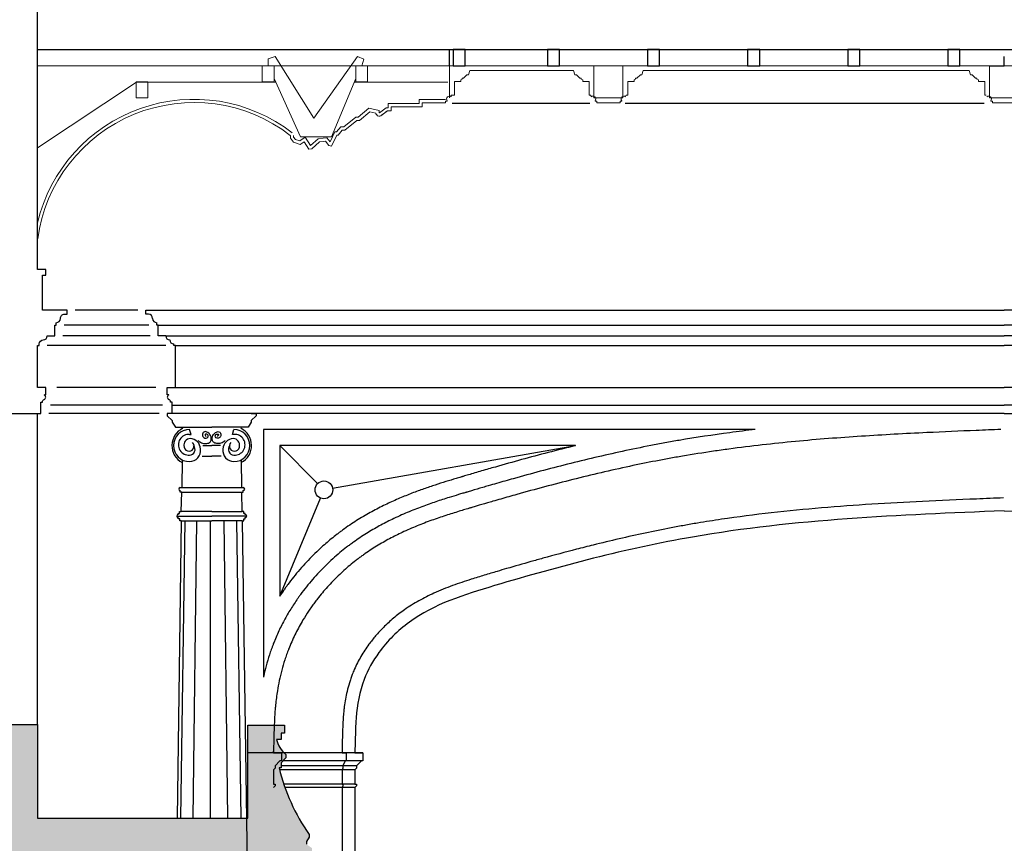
# Model space of a CAD drawing. Extents: x 0 to 286551, y -50 to 581131.
# Tile 110 of 207: x 169226 to 175323, y 506676 to 511778. Entities that reach past the tile are written whole.
import ezdxf

# ---------------------------------------------------------------- set-up
doc = ezdxf.new("R2010")
doc.units = 0
doc.header["$MEASUREMENT"] = 0
for name, color, linetype in [('0.09', 7, 'CONTINUOUS'), ('0.13', 5, 'CONTINUOUS'), ('0.25', 2, 'CONTINUOUS'), ('plafondconstructies', 5, 'CONTINUOUS')]:
    doc.layers.add(name, color=color, linetype=linetype)

msp = doc.modelspace()

# ---------------------------------------------------------------- hatches: boundary and pattern name
at = {"layer": '0.09'}
h = msp.add_hatch(color=255, dxfattribs=at)
edge = h.paths.add_edge_path()
edge.add_line((170832.3788199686, 507143.2884394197), (170844.20905526, 507143.2884394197))
edge.add_line((170844.20905526, 507143.2884394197), (170844.20905526, 507174.3909084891))
edge.add_line((170844.20905526, 507174.3909084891), (170873.3336749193, 507205.5838158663))
edge.add_line((170873.3336749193, 507205.5838158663), (170873.3336749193, 507226.3788744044))
edge.add_ellipse((170992.5225902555, 507365.487995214), major_axis=(-129.5325152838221, 129.5325152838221), ratio=0.9999999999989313, start_angle=59.391621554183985, end_angle=94.40997921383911, ccw=False)
edge.add_line((170815.0844356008, 507319.9572769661), (170844.20905526, 507319.9572769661))
edge.add_line((170844.20905526, 507319.9572769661), (170844.20905526, 507357.3885101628))
edge.add_line((170844.20905526, 507357.3885101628), (170865.0122874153, 507357.3885101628))
edge.add_line((170865.0122874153, 507357.3885101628), (170865.0122874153, 507407.2967145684))
edge.add_line((170865.0122874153, 507407.2967145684), (170638.7457150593, 507407.2967145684))
edge.add_line((170638.7457150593, 507407.2967145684), (170638.7457150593, 506832.5474336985))
edge.add_line((170638.7457150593, 506832.5474336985), (169336.6245802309, 506832.5474336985))
edge.add_line((169336.6245802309, 506832.5474336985), (169336.6245802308, 507412.5474336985))
edge.add_line((169336.6245802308, 507412.5474336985), (168238.69156532, 507412.5474336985))
edge.add_line((168238.69156532, 507412.5474336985), (168238.69156532, 508002.5474336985))
edge.add_line((168238.69156532, 508002.5474336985), (167011.6245802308, 508002.5474336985))
edge.add_line((167011.6245802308, 508002.5474336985), (167011.6245802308, 506082.5474336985))
edge.add_line((167011.6245802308, 506082.5474336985), (170964.9626083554, 506082.5474336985))
edge.add_line((170964.9626083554, 506082.5474336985), (170964.9626083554, 506107.5474336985))
edge.add_line((170964.9626083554, 506107.5474336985), (171034.9626083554, 506107.5474336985))
edge.add_line((171034.9626083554, 506107.5474336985), (171034.9626083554, 506157.2814329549))
edge.add_line((171034.9626083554, 506157.2814329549), (171061.4916743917, 506191.0321785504))
edge.add_line((171061.4916743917, 506191.0321785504), (171061.4916743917, 506224.7832437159))
edge.add_line((171061.4916743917, 506224.7832437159), (171034.9626083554, 506224.7832437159))
edge.add_line((171034.9626083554, 506224.7832437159), (171034.9626083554, 506376.6620782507))
edge.add_line((171034.9626083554, 506376.6620782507), (171068.7265730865, 506427.2883564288))
edge.add_line((171068.7265730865, 506427.2883564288), (171068.7265730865, 506461.0391020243))
edge.add_line((171068.7265730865, 506461.0391020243), (171112.1373848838, 506511.6653802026))
edge.add_line((171112.1373848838, 506511.6653802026), (171112.1373848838, 506538.1839373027))
edge.add_line((171112.1373848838, 506538.1839373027), (171034.9626083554, 506552.6486338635))
edge.add_line((171034.9626083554, 506552.6486338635), (171034.9626083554, 506646.6686821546))
edge.add_line((171034.9626083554, 506646.6686821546), (171001.1986436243, 506670.7764032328))
edge.add_line((171001.1986436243, 506670.7764032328), (171001.1986436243, 506687.6519358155))
edge.add_line((171001.1986436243, 506687.6519358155), (171018.0808625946, 506714.1704929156))
edge.add_line((171018.0808625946, 506714.1704929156), (171018.0808625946, 506731.0457059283))
edge.add_ellipse((172010.6452763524, 507426.1116847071), major_axis=(856.8257787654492, 856.8257787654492), ratio=0.9999999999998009, start_angle=148.4975400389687, end_angle=170.0025135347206, ccw=False)

# ---------------------------------------------------------------- linework, layer by layer
msp.add_lwpolyline([(170797.3605115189, 507236.9499867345), (170847.3605115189, 507236.9499867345), (170847.3605115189, 507186.9499867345), (170837.3605115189, 507186.9499867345), (170807.3605115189, 507156.9499867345), (170807.3605115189, 507141.9499867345), (170797.3605115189, 507131.9499867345), (170797.3605115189, 507041.9499867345), (170807.3605115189, 507041.9499867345), (170807.3605115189, 507031.9499867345), (170797.3605115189, 507021.9499867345)], dxfattribs=at)
at = {"layer": '0.13'}
for p, q in [((170007.1606353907, 509953.9125890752), (170007.1606353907, 509979.2972044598)), ((170007.1606353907, 509979.2972044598), (175321.6245802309, 509979.2972044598)), ((170022.5452507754, 509953.9125890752), (170007.1606353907, 509953.9125890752)), ((180636.088525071, 509979.2972044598), (175321.6245802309, 509979.2972044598)), ((170075.5067892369, 509885.9510506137), (170075.5067892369, 509900.9510506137)), ((170083.5837123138, 509885.9510506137), (170075.5067892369, 509885.9510506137)), ((170083.5837123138, 509819.4125890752), (170083.5837123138, 509885.9510506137)), ((170129.7375584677, 509819.4125890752), (170083.5837123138, 509819.4125890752)), ((170179.7375584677, 509759.4125890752), (170179.7375584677, 509769.4125890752)), ((170189.7375584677, 509759.4125890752), (170179.7375584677, 509759.4125890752)), ((170189.7375584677, 509499.2972044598), (170189.7375584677, 509759.4125890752)), ((170189.7375584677, 509759.4125890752), (170189.7375584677, 509759.4125890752)), ((170189.7375584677, 509759.4125890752), (170189.7375584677, 509759.4125890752)), ((170139.7375584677, 509454.2972044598), (170139.7375584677, 509499.2972044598)), ((170139.7375584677, 509499.2972044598), (170189.7375584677, 509499.2972044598)), ((170189.7375584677, 509499.2972044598), (170189.7375584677, 509499.2972044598)), ((170189.7375584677, 509499.2972044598), (170189.7375584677, 509499.2972044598)), ((170189.7375584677, 509499.2972044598), (170189.7375584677, 509499.2972044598)), ((170189.7375584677, 509499.2972044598), (170189.7375584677, 509499.2972044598)), ((170189.7375584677, 509499.2972044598), (170189.7375584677, 509499.2972044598)), ((170189.7375584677, 509499.2972044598), (170189.7375584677, 509499.2972044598)), ((170189.7375584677, 509499.2972044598), (170189.7375584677, 509499.2972044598)), ((170189.7375584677, 509499.2972044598), (170189.7375584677, 509499.2972044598)), ((170189.7375584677, 509499.2972044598), (170189.7375584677, 509499.2972044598)), ((170189.7375584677, 509499.2972044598), (170189.7375584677, 509499.2972044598)), ((170189.7375584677, 509499.2972044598), (170189.7375584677, 509499.2972044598)), ((170189.7375584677, 509499.2972044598), (170189.7375584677, 509499.2972044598)), ((170189.7375584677, 509499.2972044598), (170189.7375584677, 509499.2972044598)), ((180453.511601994, 509499.2972044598), (175321.6245802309, 509499.2972044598)), ((170149.7375584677, 509454.2972044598), (170139.7375584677, 509454.2972044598)), ((170149.7375584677, 509453.4393400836), (170149.7375584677, 509454.2972044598)), ((170169.7375584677, 509409.2972044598), (170159.7375584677, 509409.2972044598)), ((170169.7375584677, 509339.2972044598), (170169.7375584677, 509409.2972044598)), ((170089.7375584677, 509339.2972044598), (169406.6245802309, 509339.2972044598)), ((170109.7375584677, 509389.2972044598), (169416.6245802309, 509389.2972044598)), ((170169.7375584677, 509339.2972044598), (170139.7375584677, 509339.2972044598)), ((170139.7375584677, 509339.2972044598), (170139.7375584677, 509324.2972044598)), ((170169.7375584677, 509389.2972044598), (175321.6245802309, 509389.2972044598)), ((170189.7375584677, 509339.2972044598), (170169.7375584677, 509339.2972044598)), ((175321.6245802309, 509339.2972044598), (170189.7375584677, 509339.2972044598)), ((170660.0177127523, 509339.2972044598), (170690.0177127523, 509339.2972044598)), ((170690.0177127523, 509339.2972044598), (170690.0177127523, 509324.2972044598)), ((180473.511601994, 509389.2972044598), (175321.6245802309, 509389.2972044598)), ((175321.6245802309, 509339.2972044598), (180453.511601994, 509339.2972044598)), ((170139.7375584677, 509324.2972044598), (170169.7375584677, 509294.2972044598)), ((170169.7375584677, 509294.2972044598), (170169.7375584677, 509284.2972044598)), ((170169.7375584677, 509284.2972044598), (170189.7375584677, 509254.2972044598)), ((170660.0177127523, 509284.2972044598), (170640.0177127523, 509254.2972044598)), ((170690.0177127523, 509324.2972044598), (170660.0177127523, 509294.2972044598)), ((170660.0177127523, 509294.2972044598), (170660.0177127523, 509284.2972044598)), ((170189.7375584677, 509254.2972044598), (170414.87763561, 509254.2972044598)), ((170286.8649887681, 509208.7955547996), (170277.5825929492, 509238.7955547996)), ((170640.0177127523, 509254.2972044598), (170414.87763561, 509254.2972044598)), ((170542.8902824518, 509208.7955547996), (170552.1726782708, 509238.7955547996)), ((173781.3028195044, 509239.2972044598), (170735.7126613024, 509239.2972044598)), ((170735.7126613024, 509239.2972044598), (170735.7126613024, 507706.0572192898)), ((170277.5825929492, 509208.7955547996), (170286.8649887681, 509208.7955547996)), ((170552.1726782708, 509208.7955547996), (170542.8902824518, 509208.7955547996)), ((170360.0043850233, 509140.9219062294), (170414.87763561, 509140.9219062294)), ((170469.7508861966, 509140.9219062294), (170414.87763561, 509140.9219062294)), ((170835.7126613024, 509139.1354746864), (171070.677667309, 508904.2919676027)), ((172667.4642024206, 509139.1354746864), (170835.7126613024, 509139.1354746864)), ((170835.7126613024, 509139.1354746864), (170835.7126613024, 508205.9516243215)), ((171163.7487985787, 508874.9289909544), (172667.4642024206, 509139.1354746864)), ((170232.1400231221, 509051.4869535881), (170229.6337239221, 508879.5456421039)), ((170356.166937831, 509073.1527868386), (170414.87763561, 509073.1527868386)), ((170473.5883333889, 509073.1527868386), (170414.87763561, 509073.1527868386)), ((170597.6152480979, 509051.4869535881), (170600.1215472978, 508879.5456421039)), ((170220.2800447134, 508879.5456421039), (170609.4752265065, 508879.5456421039)), ((170220.2800447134, 508879.5456421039), (170220.2800447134, 508879.5456421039)), ((170220.2800447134, 508879.5456421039), (170220.2800447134, 508879.5456421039)), ((170220.2800447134, 508879.5456421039), (170220.2800447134, 508879.5456421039)), ((170220.2800447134, 508879.5456421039), (170220.2800447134, 508879.5456421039)), ((170220.2800447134, 508852.0983147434), (170220.2800447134, 508860.451747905)), ((170229.2336384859, 508852.0983147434), (170220.2800447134, 508852.0983147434)), ((170226.6163619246, 508732.0983147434), (170229.2336384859, 508852.0983147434)), ((170229.2336384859, 508852.0983147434), (170600.521632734, 508852.0983147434)), ((170229.2336384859, 508852.0983147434), (170229.2336384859, 508852.0983147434)), ((170229.2336384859, 508852.0983147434), (170229.2336384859, 508852.0983147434)), ((170229.2336384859, 508852.0983147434), (170229.2336384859, 508852.0983147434)), ((170600.521632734, 508852.0983147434), (170600.521632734, 508852.0983147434)), ((170600.521632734, 508852.0983147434), (170600.521632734, 508852.0983147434)), ((170600.521632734, 508852.0983147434), (170600.521632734, 508852.0983147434)), ((170600.521632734, 508852.0983147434), (170609.4752265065, 508852.0983147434)), ((170603.1389092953, 508732.0983147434), (170600.521632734, 508852.0983147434)), ((170609.4752265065, 508879.5456421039), (170609.4752265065, 508879.5456421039)), ((170609.4752265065, 508879.5456421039), (170609.4752265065, 508879.5456421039)), ((170609.4752265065, 508879.5456421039), (170609.4752265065, 508879.5456421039)), ((170609.4752265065, 508879.5456421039), (170609.4752265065, 508879.5456421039)), ((170609.4752265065, 508852.0983147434), (170609.4752265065, 508860.451747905)), ((170835.7126613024, 508205.9516243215), (171088.4844139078, 508814.6171042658)), ((170215.245913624, 508718.335227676), (170215.245913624, 508732.0983147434)), ((170215.245913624, 508732.0983147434), (170226.6163619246, 508732.0983147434)), ((170414.87763561, 508732.0983147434), (170226.6163619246, 508732.0983147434)), ((170414.87763561, 508732.0983147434), (170603.1389092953, 508732.0983147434)), ((170614.509357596, 508732.0983147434), (170603.1389092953, 508732.0983147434)), ((170614.509357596, 508718.335227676), (170614.509357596, 508732.0983147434)), ((170197.9683326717, 508702.9742458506), (170414.87763561, 508702.9742458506)), ((170226.6163619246, 508672.5435495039), (170199.7956941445, 506832.5474336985)), ((170207.5152797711, 508712.5211929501), (170207.5152797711, 508718.335227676)), ((170207.5152797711, 508718.335227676), (170215.245913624, 508718.335227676)), ((170207.5152797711, 508685.0738655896), (170207.5152797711, 508693.4272987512)), ((170216.4688735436, 508685.0738655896), (170207.5152797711, 508685.0738655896)), ((170216.4688735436, 508672.5435495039), (170216.4688735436, 508685.0738655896)), ((170226.6163619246, 508672.5435495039), (170216.4688735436, 508672.5435495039)), ((170224.2507945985, 506832.5474336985), (170251.0714623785, 508672.5435495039)), ((170226.6163619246, 508672.5435495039), (170414.87763561, 508672.5435495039)), ((170226.6163619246, 508672.5435495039), (170226.6163619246, 508672.5435495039)), ((170300.5385386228, 506832.5474336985), (170321.9157260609, 508672.5435495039)), ((170404.8799988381, 508672.5435495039), (170404.8799988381, 506832.5474336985)), ((170631.7869385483, 508702.9742458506), (170414.87763561, 508702.9742458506)), ((170603.1389092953, 508672.5435495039), (170414.87763561, 508672.5435495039)), ((170490.6688606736, 508672.5435495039), (170512.0460481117, 506832.5474336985)), ((170568.9385844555, 508672.5435495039), (170595.7592522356, 506832.5474336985)), ((170603.1389092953, 508672.5435495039), (170644.87763561, 505809.1139389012)), ((170603.1389092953, 508672.5435495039), (170603.1389092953, 508672.5435495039)), ((170603.1389092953, 508672.5435495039), (170613.2863976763, 508672.5435495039)), ((170613.2863976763, 508672.5435495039), (170613.2863976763, 508685.0738655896)), ((170613.2863976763, 508685.0738655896), (170622.2399914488, 508685.0738655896)), ((170622.2399914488, 508718.335227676), (170614.509357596, 508718.335227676)), ((170622.2399914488, 508712.5211929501), (170622.2399914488, 508718.335227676)), ((170622.2399914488, 508685.0738655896), (170622.2399914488, 508693.4272987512)), ((171351.6245802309, 507236.9499867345), (170641.619627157, 507236.9499867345)), ((171301.6245802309, 507236.9499867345), (171351.6245802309, 507236.9499867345)), ((171351.6245802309, 507236.9499867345), (171351.6245802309, 507186.9499867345)), ((171311.6245802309, 507156.9499867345), (170844.20905526, 507156.9499867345)), ((171351.6245802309, 507186.9499867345), (170855.9353869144, 507186.9499867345)), ((171311.6245802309, 507141.9499867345), (171301.6245802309, 507131.9499867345)), ((171341.6245802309, 507186.9499867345), (171311.6245802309, 507156.9499867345)), ((171311.6245802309, 507156.9499867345), (171311.6245802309, 507141.9499867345)), ((171351.6245802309, 507186.9499867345), (171341.6245802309, 507186.9499867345)), ((171301.6245802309, 507131.9499867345), (170835.1582599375, 507131.9499867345)), ((171301.6245802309, 507131.9499867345), (171301.6245802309, 507041.9499867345)), ((171301.6245802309, 507041.9499867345), (170861.4191801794, 507041.9499867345)), ((171301.6245802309, 507021.9499867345), (170868.2993776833, 507021.9499867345)), ((171301.6245802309, 507041.9499867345), (171311.6245802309, 507041.9499867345)), ((171311.6245802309, 507031.9499867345), (171301.6245802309, 507021.9499867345)), ((171301.6245802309, 507021.9499867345), (171301.6245802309, 503262.5474336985)), ((171311.6245802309, 507041.9499867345), (171311.6245802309, 507031.9499867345))]:
    msp.add_line(p, q, dxfattribs=at)
at = {"layer": '0.13', "linetype": 'Continuous', "ltscale": 0.2}
for points in [[(171904, 511261), (172756, 511261)], [(172976, 511261), (175198, 511261)]]:
    msp.add_lwpolyline(points, dxfattribs=at)
at = {"layer": '0.13'}
for points in [[(169957.1606353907, 509979.2972044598), (169569.2015033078, 509979.2972044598)], [(170025.5067892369, 509885.9510506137), (169500.8553494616, 509885.9510506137)], [(170083.5837123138, 509885.9510506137), (175321.6245802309, 509885.9510506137)], [(180559.6654481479, 509885.9510506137), (175321.6245802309, 509885.9510506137)], [(170033.5837123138, 509819.4125890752), (169492.7784263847, 509819.4125890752)], [(170129.7375584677, 509819.4125890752), (175321.6245802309, 509819.4125890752)], [(180513.511601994, 509819.4125890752), (175321.6245802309, 509819.4125890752)], [(170129.7375584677, 509759.4125890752), (169396.6245802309, 509759.4125890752)], [(170189.7375584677, 509759.4125890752), (175321.6245802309, 509759.4125890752)], [(180453.511601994, 509759.4125890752), (175321.6245802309, 509759.4125890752)], [(170069.7375584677, 509499.2972044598), (169456.6245802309, 509499.2972044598)], [(170189.7375584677, 509499.2972044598), (175321.6245802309, 509499.2972044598)], [(169336.6245802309, 507412.5474336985), (169336.6245802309, 509339.2972044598)], [(171221.6245802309, 507236.9499867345), (171246.6245802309, 507236.9499867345), (171246.6245802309, 507186.9499867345), (171241.6245802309, 507186.9499867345), (171226.6245802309, 507156.9499867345), (171226.6245802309, 507141.9499867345), (171221.6245802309, 507131.9499867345), (171221.6245802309, 507041.9499867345), (171226.6245802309, 507041.9499867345), (171226.6245802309, 507031.9499867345), (171221.6245802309, 507021.9499867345)]]:
    msp.add_lwpolyline(points, dxfattribs=at)
msp.add_lwpolyline([(171221.6245802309, 507021.9499867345), (171221.6245802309, 504692.3338653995), (171231.7720686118, 504692.3338653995), (171231.7720686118, 504679.8035493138), (171240.7256623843, 504679.8035493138), (171240.7256623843, 504671.4501161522, -0.9999999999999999), (171240.7256623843, 504652.3562219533), (171240.7256623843, 504646.5421872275), (171232.9950285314, 504646.5421872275), (171232.9950285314, 504632.77910016), (171221.6245802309, 504632.77910016), (171221.6245802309, 504532.77910016), (171233.4455408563, 504532.77910016), (171233.4455408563, 504519.0160130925, -0.9999999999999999), (171233.4455408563, 504492.3777800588), (171233.4455408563, 504483.4877230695), (171225.3365653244, 504483.4877230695, 0.2801823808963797), (171243.9905835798, 504463.5090482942, -0.1873803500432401), (171266.3718585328, 504444.4183146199, -0.5357958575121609), (171255.0942714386, 504427.5474336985), (171221.6245802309, 504427.5474336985)], format="xyb", dxfattribs=at)
msp.add_circle((171109.5785966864, 508865.4111536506), 55, dxfattribs=at)
for centre, radius, start, end in [((170022.5452507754, 509927.4318198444), 26.48076923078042, 1.259424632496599e-10, 90), ((170075.5067892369, 509927.4318198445), 26.48076923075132, 180, 270), ((170154.7375584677, 509819.4125890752), 25, 180, 270), ((170179.7375584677, 509794.4125890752), 25, 180, 270), ((170154.7375584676, 509439.2972044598), 14.99999999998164, 109.4712206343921, 247.7899337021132), ((170143.2514481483, 509409.9693801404), 16.49980768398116, 357.6652157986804, 69.36015589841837), ((170149.0675067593, 509425.4101416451), 1.770316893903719e-10, 225, 260.5376777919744), ((170287.5825929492, 509139.6288881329), 119.1666666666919, 116.1926731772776, 242.1371034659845), ((170277.5825929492, 509139.6288881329), 99.16666666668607, 90, 270), ((170552.1726782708, 509139.6288881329), 99.16666666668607, 270, 90), ((170542.1726782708, 509139.6288881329), 119.1666666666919, 297.8628965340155, 63.80732682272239), ((170272.6989326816, 509144.6041266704), 64.37693362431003, 85.64933926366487, 274.3253208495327), ((170282.2336640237, 509142.7672577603), 39.96105579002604, 92.32013092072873, 191.0683273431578), ((170274.1472467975, 509136.6731582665), 31.27132002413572, 174.576371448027, 44.24613329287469), ((170280.6159262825, 509118.0955547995), 64.6000000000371, 0, 90), ((170549.1393449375, 509118.0955547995), 64.6000000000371, 90, 180), ((170555.6080244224, 509136.6731582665), 31.27132002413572, 135.7538667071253, 5.423628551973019), ((170547.5216071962, 509142.7672577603), 39.96105579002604, 348.9316726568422, 87.67986907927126), ((170557.0563385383, 509144.6041266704), 64.37693362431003, 265.6746791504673, 94.35066073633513), ((170276.0276263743, 509110.1003351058), 69.7059945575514, 271.2357516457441, 6.629027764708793), ((170276.4976734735, 509115.5660353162), 35.1713627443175, 271.7213943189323, 43.16961133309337), ((170553.7276448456, 509110.1003351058), 69.7059945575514, 173.3709722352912, 268.764248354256), ((170553.2575977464, 509115.5660353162), 35.1713627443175, 136.8303886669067, 268.2786056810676), ((170220.2800447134, 508869.9986950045), 9.546947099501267, 90, 270), ((170609.4752265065, 508869.9986950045), 9.546947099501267, 270, 90), ((170207.5152797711, 508702.9742458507), 9.546947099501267, 90, 270), ((170622.2399914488, 508702.9742458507), 9.546947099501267, 270, 90)]:
    msp.add_arc(centre, radius, start, end, dxfattribs=at)
for points, knots in [([(170331.7257290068, 509170.126610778), (170340.1309553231, 509164.0576305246), (170355.7630541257, 509152.770498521), (170382.6664084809, 509150.9960976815), (170405.8878335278, 509158.1396165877), (170414.713391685, 509182.4998362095), (170407.41615266, 509207.9428046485), (170388.3750422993, 509225.1327341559), (170362.9230153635, 509228.0299044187), (170355.1585846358, 509205.5039383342), (170363.7234010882, 509188.38525034), (170380.2280140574, 509182.910042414), (170393.6639425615, 509191.3039357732), (170393.1721368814, 509202.7192205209), (170387.4954620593, 509211.4582928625), (170369.2842123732, 509212.5424371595), (170375.6804621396, 509200.7141027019), (170379.4592271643, 509198.3884578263), (170380.9570468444, 509197.466623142)], [0, 0, 0, 0, 30.39444917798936, 56.52780956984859, 79.07272157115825, 96.61806299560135, 128.1820407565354, 152.2718300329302, 171.9644481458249, 192.0709559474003, 209.1898234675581, 225.1188514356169, 238.4715892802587, 249.4078399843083, 254.8766839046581, 270.1928108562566, 278.5217827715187, 283.9911369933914, 283.9911369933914, 283.9911369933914, 283.9911369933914]), ([(170498.0295422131, 509170.126610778), (170489.6243158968, 509164.0576305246), (170473.9922170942, 509152.770498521), (170447.088862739, 509150.9960976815), (170423.8674376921, 509158.1396165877), (170415.0418795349, 509182.4998362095), (170422.33911856, 509207.9428046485), (170441.3802289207, 509225.1327341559), (170466.8322558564, 509228.0299044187), (170474.5966865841, 509205.5039383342), (170466.0318701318, 509188.38525034), (170449.5272571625, 509182.910042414), (170436.0913286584, 509191.3039357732), (170436.5831343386, 509202.7192205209), (170442.2598091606, 509211.4582928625), (170460.4710588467, 509212.5424371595), (170454.0748090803, 509200.7141027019), (170450.2960440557, 509198.3884578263), (170448.7982243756, 509197.466623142)], [0, 0, 0, 0, 30.39444917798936, 56.52780956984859, 79.07272157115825, 96.61806299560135, 128.1820407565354, 152.2718300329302, 171.9644481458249, 192.0709559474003, 209.1898234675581, 225.1188514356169, 238.4715892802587, 249.4078399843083, 254.8766839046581, 270.1928108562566, 278.5217827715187, 283.9911369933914, 283.9911369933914, 283.9911369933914, 283.9911369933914]), ([(173781.3028195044, 509239.2972044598), (173728.4393785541, 509233.1289036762), (173675.4926408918, 509226.530167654), (173518.7820662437, 509205.6144513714), (173414.8076253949, 509189.9476578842), (173295.7848718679, 509169.5437994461), (173280.9323398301, 509166.9535467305), (173251.2815517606, 509161.6944168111), (173236.4766732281, 509159.0246514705), (173192.1225142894, 509150.8978244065), (173162.6337198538, 509145.3232358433), (173074.400366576, 509128.1537784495), (173015.8889690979, 509116.1132988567), (172843.2415687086, 509078.8404431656), (172729.9236896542, 509052.0929941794), (172505.0672558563, 508995.4511905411), (172393.5280551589, 508965.5569488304), (172265.3699932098, 508929.7042486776), (172248.1107167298, 508924.8440808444), (172196.3778804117, 508910.1863829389), (172161.9493182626, 508900.3116725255), (172116.0091049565, 508886.994796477), (172104.4507328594, 508883.6324128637), (172069.7926604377, 508873.5161736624), (172046.7100046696, 508866.7332325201), (172014.6134710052, 508857.2445526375), (172005.5822597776, 508854.5683729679), (171994.3531397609, 508851.2334096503), (171992.153263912, 508850.5797208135), (171987.7326078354, 508849.2653155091), (171985.5144344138, 508848.6053637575), (171978.8365470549, 508846.6170008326), (171974.3534665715, 508845.2800841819), (171960.8120906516, 508841.2331481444), (171951.6616685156, 508838.4869777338), (171923.8522455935, 508830.0852688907), (171904.8351635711, 508824.2670976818), (171858.843925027, 508809.8767819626), (171831.4833243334, 508801.0719273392), (171775.2182301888, 508782.1113714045), (171746.3129450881, 508771.9556500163), (171687.1033863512, 508749.8911485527), (171656.797978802, 508737.9821054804), (171594.9765982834, 508711.9487837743), (171563.459213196, 508697.8237363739), (171505.496792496, 508669.7615088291), (171479.2122936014, 508656.2871855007), (171426.2306695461, 508627.2638575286), (171399.5331907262, 508611.7140389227), (171345.999179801, 508578.2764632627), (171319.1626342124, 508560.3876825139), (171288.865069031, 508538.6632464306), (171285.2999589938, 508536.0828320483), (171278.180840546, 508530.8808114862), (171274.6329576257, 508528.263717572), (171264.0244486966, 508520.3643253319), (171256.9989590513, 508515.0339203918), (171236.0640485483, 508498.8512551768), (171222.2961264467, 508487.8076012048), (171178.5697224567, 508451.4212583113), (171149.3647497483, 508425.083624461), (171092.9559376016, 508369.9243135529), (171065.7517791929, 508341.1021931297), (171013.5112626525, 508280.9558532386), (170988.4745671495, 508249.6310465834), (170960.7923886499, 508211.779542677), (170956.9768103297, 508206.4865205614), (170949.3974576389, 508195.8166141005), (170945.6352390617, 508190.4418282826), (170934.4339401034, 508174.1968384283), (170927.0801695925, 508163.205985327), (170905.3856683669, 508129.7422709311), (170891.4109611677, 508106.7778052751), (170864.592665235, 508059.5007969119), (170851.7490775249, 508035.1879567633), (170827.3726850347, 507985.1942049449), (170815.8399724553, 507959.5129457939), (170802.014424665, 507925.6897427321), (170799.0251064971, 507918.1736115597), (170795.0063341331, 507907.7766586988), (170793.9222951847, 507904.9416884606), (170791.78135587, 507899.281762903), (170790.7232472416, 507896.4537279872), (170787.5855568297, 507887.9757667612), (170785.542610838, 507882.3319882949), (170779.5567187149, 507865.427960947), (170775.7567169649, 507854.195084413), (170764.8996350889, 507820.6252347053), (170758.3852892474, 507798.4179024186), (170746.6524386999, 507754.4286721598), (170741.4337917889, 507732.6465499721), (170736.4280098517, 507709.420708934), (170736.0685924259, 507707.7382263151), (170735.7126613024, 507706.0572192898)], [1469.979708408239, 1469.979708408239, 1469.979708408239, 1469.979708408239, 1620.655256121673, 1620.655256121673, 1915.319848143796, 1915.319848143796, 1957.301164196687, 1957.301164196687, 1999.282480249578, 1999.282480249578, 2083.24511235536, 2083.24511235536, 2251.170376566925, 2251.170376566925, 2581.164603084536, 2581.164603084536, 2911.158829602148, 2911.158829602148, 2962.570822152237, 2962.570822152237, 3065.394807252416, 3065.394807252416, 3099.985656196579, 3099.985656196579, 3169.167354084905, 3169.167354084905, 3196.268516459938, 3196.268516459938, 3202.875295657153, 3202.875295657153, 3209.482074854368, 3209.482074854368, 3222.695633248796, 3222.695633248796, 3249.122750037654, 3249.122750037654, 3301.976983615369, 3301.976983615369, 3373.98462494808, 3373.98462494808, 3445.99226628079, 3445.99226628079, 3517.999907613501, 3517.999907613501, 3590.007548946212, 3590.007548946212, 3648.4805876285, 3648.4805876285, 3706.953626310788, 3706.953626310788, 3765.426664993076, 3765.426664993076, 3773.225874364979, 3773.225874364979, 3781.025083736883, 3781.025083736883, 3796.62350248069, 3796.62350248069, 3827.820339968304, 3827.820339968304, 3897.105224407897, 3897.105224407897, 3966.39010884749, 3966.39010884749, 4035.674993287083, 4035.674993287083, 4046.855239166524, 4046.855239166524, 4058.035485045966, 4058.035485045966, 4080.395976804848, 4080.395976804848, 4125.116960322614, 4125.116960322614, 4169.837943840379, 4169.837943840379, 4214.558927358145, 4214.558927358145, 4227.217410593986, 4227.217410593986, 4231.944228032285, 4231.944228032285, 4236.671045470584, 4236.671045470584, 4246.124680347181, 4246.124680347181, 4265.031950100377, 4265.031950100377, 4302.846489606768, 4302.846489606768, 4340.661029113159, 4340.661029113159, 4343.617026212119, 4343.617026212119, 4343.617026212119, 4343.617026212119]), ([(175301.349558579, 509239.2972044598), (175250.8492868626, 509237.2646594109), (175200.2164093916, 509235.2268297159), (175047.9439451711, 509228.9776581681), (174945.9306738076, 509224.6312795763), (174709.1104772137, 509213.4111677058), (174573.9892012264, 509206.1730626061), (174302.5167525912, 509188.4216690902), (174166.164851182, 509177.9084522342), (173892.5073998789, 509152.0108891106), (173755.2007315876, 509136.6264254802), (173585.6756559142, 509113.6536983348), (173553.7621582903, 509109.1558113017), (173457.9766511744, 509095.1038340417), (173394.0594903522, 509084.9914924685), (173316.3582915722, 509071.6983269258), (173302.6080130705, 509069.3077371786), (173275.1455831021, 509064.456449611), (173261.4306042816, 509061.9955066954), (173220.3334587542, 509054.5092195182), (173192.9990890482, 509049.3804194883), (173111.179596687, 509033.599615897), (173056.8781772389, 509022.5532599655), (172884.4254566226, 508985.8132733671), (172767.1236123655, 508958.3217151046), (172534.1789789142, 508899.8381440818), (172418.5355161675, 508868.8462552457), (172287.0752988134, 508832.0125258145), (172270.7036867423, 508827.3967621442), (172221.620886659, 508813.477451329), (172188.9417379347, 508804.1018941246), (172144.8501596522, 508791.3232776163), (172133.4057575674, 508787.9947118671), (172099.0851893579, 508777.9790819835), (172076.2216618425, 508771.2620875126), (172044.0190462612, 508761.7443716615), (172034.6677453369, 508758.9737416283), (172022.5159769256, 508755.3649496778), (172019.7136352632, 508754.5321687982), (172014.0801714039, 508752.8566531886), (172011.2527214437, 508752.0149926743), (172002.7385656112, 508749.4777628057), (171997.020054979, 508747.7699500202), (171979.7400436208, 508742.5930351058), (171968.0540792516, 508739.0705347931), (171929.7010452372, 508727.3923288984), (171902.3973257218, 508718.9014045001), (171846.3517092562, 508700.7450494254), (171817.6091341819, 508691.0796467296), (171758.8424261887, 508670.1743771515), (171728.8172408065, 508658.9343702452), (171667.6722012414, 508634.4165967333), (171636.5509342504, 508621.1382513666), (171578.9119648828, 508594.5390413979), (171552.5269666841, 508581.620145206), (171499.3851715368, 508553.725427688), (171472.6278797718, 508538.7487561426), (171419.0137367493, 508506.4395116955), (171392.1567409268, 508489.1057910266), (171358.639615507, 508465.730542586), (171351.8610703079, 508460.9130696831), (171341.8857873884, 508453.6847430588), (171338.6796358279, 508451.3401951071), (171332.2923280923, 508446.6264787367), (171329.1087387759, 508444.2555739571), (171319.588306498, 508437.1008576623), (171313.2817966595, 508432.2750469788), (171294.4848281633, 508417.6306152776), (171282.1168868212, 508407.6450354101), (171245.5144975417, 508377.0268721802), (171221.780691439, 508355.7333954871), (171175.7267986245, 508311.4037348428), (171153.4065803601, 508288.367370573), (171110.2846995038, 508240.5567915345), (171089.4828969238, 508215.7823503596), (171063.249699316, 508182.1015679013), (171057.0724317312, 508173.9806337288), (171044.7296369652, 508157.357719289), (171038.5707306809, 508148.8549598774), (171026.4058381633, 508131.6260960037), (171020.403378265, 508122.9044151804), (171002.6505418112, 508096.4132689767), (170991.1543446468, 508078.3175282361), (170964.2874741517, 508033.4974622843), (170949.3013741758, 508006.3231213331), (170921.1488116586, 507950.1524233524), (170907.9825231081, 507921.1552746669), (170894.2298115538, 507887.1438204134), (170892.5878026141, 507883.0156035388), (170889.8945524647, 507876.1292537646), (170888.8308949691, 507873.378839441), (170886.7251789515, 507867.8713899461), (170885.6848767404, 507865.1190190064), (170882.6011776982, 507856.8663530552), (170880.5949888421, 507851.3705094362), (170874.7215564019, 507834.9036972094), (170870.9994457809, 507823.9535143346), (170860.3839622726, 507791.2068592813), (170854.0412370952, 507769.5151703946), (170842.6683743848, 507726.4978161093), (170837.6380847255, 507705.1719054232), (170828.741935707, 507662.9473278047), (170824.87600728, 507642.0484414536), (170816.6804651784, 507591.5263915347), (170812.9086929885, 507562.1593548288), (170809.2363686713, 507525.4309731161), (170808.5137086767, 507517.5750037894), (170807.4215802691, 507504.6278120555), (170807.0160405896, 507499.5134506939), (170806.5001199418, 507492.5777730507), (170806.3667604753, 507490.7410442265), (170806.1235405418, 507487.3080061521), (170806.0135906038, 507485.7212072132), (170805.800863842, 507482.5864975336), (170805.6979160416, 507481.0361896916), (170805.3985652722, 507476.436531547), (170805.2116450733, 507473.4384523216), (170804.6831422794, 507464.6500711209), (170804.3736535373, 507459.0657004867), (170804.0092730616, 507452.1539257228), (170803.9274822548, 507450.5760265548), (170803.7700182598, 507447.4962007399), (170803.6945612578, 507445.9998614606), (170803.5452179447, 507443.0027471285), (170803.4715874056, 507441.5063512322), (170803.2537436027, 507437.0236525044), (170803.1125779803, 507434.0438386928), (170802.7006737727, 507425.1303922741), (170802.4415250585, 507419.2227554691), (170801.7057565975, 507401.6041080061), (170801.2707695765, 507389.9973684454), (170800.096519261, 507355.5960875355), (170799.4872452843, 507333.2205059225), (170798.4418212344, 507289.5945067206), (170798.0056737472, 507268.3440112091), (170797.3605115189, 507236.9499867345), (170797.5757902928, 507247.4256321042), (170797.5733820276, 507247.3084439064)], [0, 0, 0, 0, 144.3088530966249, 144.3088530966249, 432.9265592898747, 432.9265592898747, 811.4712013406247, 811.4712013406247, 1190.015843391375, 1190.015843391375, 1568.560485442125, 1568.560485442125, 1656.290536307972, 1656.290536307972, 1831.750638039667, 1831.750638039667, 1869.451923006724, 1869.451923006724, 1907.153207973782, 1907.153207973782, 1982.555777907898, 1982.555777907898, 2133.360917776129, 2133.360917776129, 2463.469567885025, 2463.469567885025, 2793.578217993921, 2793.578217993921, 2840.574450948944, 2840.574450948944, 2934.56691685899, 2934.56691685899, 2967.533225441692, 2967.533225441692, 3033.465842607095, 3033.465842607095, 3060.457034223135, 3060.457034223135, 3068.548844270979, 3068.548844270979, 3076.640654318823, 3076.640654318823, 3092.82427441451, 3092.82427441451, 3125.191514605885, 3125.191514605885, 3197.628011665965, 3197.628011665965, 3270.064508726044, 3270.064508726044, 3342.501005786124, 3342.501005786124, 3414.937502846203, 3414.937502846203, 3474.871797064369, 3474.871797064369, 3534.806091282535, 3534.806091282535, 3594.740385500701, 3594.740385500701, 3609.957981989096, 3609.957981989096, 3617.173189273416, 3617.173189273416, 3624.388396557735, 3624.388396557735, 3638.818811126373, 3638.818811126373, 3667.67964026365, 3667.67964026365, 3725.401298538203, 3725.401298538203, 3783.122956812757, 3783.122956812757, 3840.844615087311, 3840.844615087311, 3858.930428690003, 3858.930428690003, 3877.478690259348, 3877.478690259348, 3896.026951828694, 3896.026951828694, 3933.123474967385, 3933.123474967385, 3985.703436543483, 3985.703436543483, 4038.283398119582, 4038.283398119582, 4045.512978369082, 4045.512978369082, 4050.293866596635, 4050.293866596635, 4055.074754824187, 4055.074754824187, 4064.636531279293, 4064.636531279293, 4083.760084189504, 4083.760084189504, 4122.007190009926, 4122.007190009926, 4160.254295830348, 4160.254295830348, 4198.50140165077, 4198.50140165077, 4253.766435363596, 4253.766435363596, 4268.901144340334, 4268.901144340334, 4278.839326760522, 4278.839326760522, 4282.425349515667, 4282.425349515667, 4285.550437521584, 4285.550437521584, 4288.675525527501, 4288.675525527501, 4294.925701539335, 4294.925701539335, 4307.426053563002, 4307.426053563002, 4311.200636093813, 4311.200636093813, 4314.912717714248, 4314.912717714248, 4318.624799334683, 4318.624799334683, 4326.048962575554, 4326.048962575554, 4340.897289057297, 4340.897289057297, 4370.593942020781, 4370.593942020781, 4429.987247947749, 4429.987247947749, 4489.380553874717, 4489.380553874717, 4489.717160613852, 4489.717160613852, 4489.717160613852, 4489.717160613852]), ([(172667.4642024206, 509139.1354746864), (172610.7912049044, 509125.2661523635), (172554.3834943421, 509110.9851385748), (172388.3989608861, 509067.7415235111), (172279.4934092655, 509037.7834293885), (172157.0845356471, 509002.8409068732), (172142.9040400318, 508998.7735155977), (172100.3965239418, 508986.5257980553), (172072.1034762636, 508978.2999353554), (172030.9868644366, 508966.2503809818), (172018.1306548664, 508962.4691525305), (171994.3431589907, 508955.4490749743), (171983.4096313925, 508952.2130981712), (171970.0621339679, 508948.2518661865), (171967.6435947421, 508947.5336659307), (171962.8036905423, 508946.0955680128), (171960.3727677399, 508945.3728258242), (171953.0473130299, 508943.193177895), (171948.1200957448, 508941.7248544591), (171933.209473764, 508937.2713441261), (171923.0971119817, 508934.2376758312), (171892.257858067, 508924.9176505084), (171871.0289147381, 508918.4132184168), (171827.3010035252, 508904.6660756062), (171804.8018400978, 508897.423381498), (171758.6006413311, 508882.0131469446), (171734.8983129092, 508873.8456056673), (171686.3637339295, 508856.3682845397), (171661.5310830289, 508847.058443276), (171610.8249773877, 508827.0490527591), (171584.9510194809, 508816.3493209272), (171532.281180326, 508793.286008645), (171505.4847298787, 508780.9220509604), (171451.1348227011, 508754.2375787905), (171423.5808213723, 508739.9164240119), (171367.943892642, 508709.0213000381), (171339.8606036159, 508692.4464020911), (171283.4706226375, 508656.767493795), (171255.1639632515, 508637.6623387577), (171223.8992918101, 508614.9735917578), (171220.8595411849, 508612.7509279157), (171214.8008090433, 508608.2871582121), (171211.7794915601, 508606.0443732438), (171202.7397218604, 508599.2833782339), (171196.7454507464, 508594.7325299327), (171178.8597176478, 508580.949844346), (171167.065307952, 508571.5878938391), (171132.0741235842, 508542.9838451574), (171109.2688959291, 508523.2239234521), (171057.3801409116, 508475.5713694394), (171028.7095290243, 508447.1484915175), (170973.3910245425, 508387.8399423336), (170946.742819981, 508356.9537912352), (170909.25458428, 508309.7884521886), (170897.5536628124, 508294.4892455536), (170881.590431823, 508272.7692816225), (170877.1151111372, 508266.5835322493), (170868.2280815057, 508254.1011890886), (170863.8185056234, 508247.8074164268), (170851.4114667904, 508229.8048539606), (170843.4977882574, 508217.9697882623), (170835.7126613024, 508205.9516243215)], [2509.164150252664, 2509.164150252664, 2509.164150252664, 2509.164150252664, 2673.4204299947, 2673.4204299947, 2994.550936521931, 2994.550936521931, 3036.666401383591, 3036.666401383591, 3120.89733110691, 3120.89733110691, 3159.252669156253, 3159.252669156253, 3191.910184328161, 3191.910184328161, 3199.141177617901, 3199.141177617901, 3206.37217090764, 3206.37217090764, 3220.834157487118, 3220.834157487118, 3249.758130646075, 3249.758130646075, 3307.606076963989, 3307.606076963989, 3365.454023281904, 3365.454023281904, 3423.301969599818, 3423.301969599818, 3481.149915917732, 3481.149915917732, 3538.997862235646, 3538.997862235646, 3596.84580855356, 3596.84580855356, 3654.693754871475, 3654.693754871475, 3712.541701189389, 3712.541701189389, 3770.389647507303, 3770.389647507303, 3776.621847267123, 3776.621847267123, 3782.854047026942, 3782.854047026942, 3795.318446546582, 3795.318446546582, 3820.24724558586, 3820.24724558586, 3870.104843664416, 3870.104843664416, 3936.429212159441, 3936.429212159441, 4002.753580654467, 4002.753580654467, 4033.759010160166, 4033.759010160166, 4045.989245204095, 4045.989245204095, 4058.219480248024, 4058.219480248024, 4080.679001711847, 4080.679001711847, 4080.679001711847, 4080.679001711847]), ([(175318.4080081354, 508815.4658418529), (175262.5973462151, 508813.2195631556), (175206.7609903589, 508810.9722627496), (175039.2075137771, 508804.0666150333), (174927.4460171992, 508799.2446744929), (174607.3107238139, 508783.5710652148), (174399.0048842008, 508771.1138092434), (173983.7048126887, 508736.0602748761), (173776.7090634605, 508713.4639180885), (173521.5481497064, 508675.6272134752), (173472.2268893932, 508667.8468307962), (173395.8496656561, 508655.0099741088), (173368.7356410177, 508650.2966921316), (173314.5855523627, 508640.5693417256), (173287.5462887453, 508635.5565432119), (173206.5259659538, 508620.0892935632), (173152.6423912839, 508609.2059978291), (172991.3019623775, 508574.9885416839), (172884.1555968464, 508550.0870005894), (172742.6243444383, 508514.886301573), (172708.0614278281, 508506.1073292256), (172604.4129520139, 508479.2773320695), (172535.3676855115, 508460.7332621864), (172441.3226962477, 508434.7245364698), (172416.3275368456, 508427.7397933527), (172341.3315668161, 508406.5833639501), (172291.3202672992, 508392.2094869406), (172221.8259933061, 508371.9311993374), (172202.3739860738, 508366.2220295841), (172169.5804835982, 508356.5458984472), (172156.2432787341, 508352.596323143), (172129.5589137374, 508344.6674249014), (172116.172169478, 508340.6761830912), (172075.9158181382, 508328.5647976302), (172048.9501422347, 508320.3074268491), (171983.2402414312, 508299.3772872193), (171944.4648096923, 508286.3453721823), (171867.3821278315, 508257.8991412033), (171829.0731883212, 508242.484437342), (171759.8288557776, 508211.0825191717), (171728.7264582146, 508195.615750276), (171667.6960315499, 508161.6864556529), (171637.7674637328, 508143.2224640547), (171597.0460440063, 508114.8685122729), (171585.5489763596, 508106.4802531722), (171562.9306752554, 508089.1735767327), (171551.8010627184, 508080.2527384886), (171518.9937205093, 508052.7162770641), (171497.8971174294, 508033.3269320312), (171461.1108860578, 507996.2769516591), (171445.1298531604, 507978.9290191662), (171415.5267467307, 507944.2122508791), (171401.8184877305, 507926.9214111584), (171379.8634325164, 507897.0287741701), (171371.2658275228, 507884.6882851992), (171354.6992070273, 507859.5303839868), (171346.7318972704, 507846.7151170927), (171323.8643472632, 507807.5775956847), (171309.9973500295, 507780.5624199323), (171293.3553171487, 507742.667302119), (171289.1674943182, 507732.5429455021), (171283.5207611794, 507717.9761007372), (171281.8817064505, 507713.625393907), (171278.6903150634, 507704.9085522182), (171277.137028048, 507700.5401006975), (171272.601664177, 507687.4074865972), (171269.7440825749, 507678.6160886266), (171261.6474947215, 507652.1546671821), (171256.884541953, 507634.3977145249), (171245.3687837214, 507585.3725257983), (171239.8078874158, 507553.9768544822), (171234.7366931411, 507515.0932829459), (171233.8368335, 507507.5379182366), (171232.3762140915, 507494.0564736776), (171231.7840921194, 507488.1275099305), (171230.8098347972, 507477.5060747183), (171230.4095917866, 507472.8112527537), (171229.8271286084, 507465.4363241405), (171229.6248532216, 507462.7529739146), (171229.2779128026, 507457.9242043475), (171229.1300455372, 507455.7801968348), (171228.8468405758, 507451.515684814), (171228.7112998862, 507449.3927304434), (171228.3203807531, 507443.0517138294), (171228.0806868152, 507438.8615070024), (171227.7146880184, 507432.1107796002), (171227.5795503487, 507429.5278098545), (171227.3309059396, 507424.650976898), (171227.2163665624, 507422.3524893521), (171226.9918416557, 507417.7506313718), (171226.8820722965, 507415.4506151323), (171226.5599548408, 507408.5533229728), (171226.354797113, 507403.9588036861), (171225.7657854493, 507390.1864158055), (171225.4083889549, 507381.0197180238), (171224.4237778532, 507353.5654180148), (171223.8840760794, 507335.3236132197), (171222.7313461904, 507290.8247403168), (171222.1935747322, 507264.6377355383), (171221.6245802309, 507236.9499867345)], [0, 0, 0, 0, 159.4837480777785, 159.4837480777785, 478.4512442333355, 478.4512442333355, 1073.375199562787, 1073.375199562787, 1668.299154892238, 1668.299154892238, 1811.102735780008, 1811.102735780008, 1889.794771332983, 1889.794771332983, 1968.486806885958, 1968.486806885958, 2125.870877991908, 2125.870877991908, 2440.639020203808, 2440.639020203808, 2542.425719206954, 2542.425719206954, 2745.999117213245, 2745.999117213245, 2819.687319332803, 2819.687319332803, 2967.06372357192, 2967.06372357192, 3024.328112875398, 3024.328112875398, 3063.570006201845, 3063.570006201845, 3102.811899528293, 3102.811899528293, 3181.295686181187, 3181.295686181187, 3293.856224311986, 3293.856224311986, 3406.416762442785, 3406.416762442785, 3500.256659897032, 3500.256659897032, 3594.096557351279, 3594.096557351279, 3631.578660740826, 3631.578660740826, 3669.060764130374, 3669.060764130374, 3744.024970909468, 3744.024970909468, 3805.556219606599, 3805.556219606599, 3862.997274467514, 3862.997274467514, 3902.080313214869, 3902.080313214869, 3941.163351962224, 3941.163351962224, 4019.329429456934, 4019.329429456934, 4047.399182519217, 4047.399182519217, 4059.288317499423, 4059.288317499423, 4071.177452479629, 4071.177452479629, 4094.955722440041, 4094.955722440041, 4142.512262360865, 4142.512262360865, 4225.796241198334, 4225.796241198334, 4245.895058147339, 4245.895058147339, 4261.695501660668, 4261.695501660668, 4274.231054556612, 4274.231054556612, 4281.407412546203, 4281.407412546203, 4287.153491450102, 4287.153491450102, 4292.899570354, 4292.899570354, 4304.391728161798, 4304.391728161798, 4311.578596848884, 4311.578596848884, 4318.036698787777, 4318.036698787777, 4324.494800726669, 4324.494800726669, 4337.411004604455, 4337.411004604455, 4363.243412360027, 4363.243412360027, 4414.908227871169, 4414.908227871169, 4489.717160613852, 4489.717160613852, 4489.717160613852, 4489.717160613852])]:
    msp.add_open_spline(points, degree=3, knots=knots, dxfattribs=at)
for points in [[(175321.6245802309, 508735.5474336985), (173392.7905997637, 508573.2561146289), (172166.0119228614, 508272.0596436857), (171638.712164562, 508046.1618962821), (171450.3907556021, 507857.9139836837), (171358.9205037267, 507691.1803525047), (171309.112924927, 507452.9811614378), (171307.2408387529, 507421.1679529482), (171301.6245802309, 507236.9499867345)], [(175321.6245802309, 508735.5474336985), (177250.458560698, 508573.2561146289), (178477.2372376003, 508272.0596436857), (179004.5369958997, 508046.1618962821), (179192.8584048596, 507857.9139836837), (179284.328656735, 507691.1803525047), (179334.1362355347, 507452.9811614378), (179336.0083217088, 507421.1679529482), (179341.6245802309, 507236.9499867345)]]:
    msp.add_spline(points, degree=3, dxfattribs=at)
at = {"layer": '0.25'}
for points in [[(168961.6245802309, 509339.2972044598), (169336.6245802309, 509339.2972044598), (169356.6245802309, 509339.2972044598), (169356.6245802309, 509409.2972044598), (169366.6245802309, 509409.2972044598, -0.3234487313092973), (169377.2946319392, 509425.4101416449, 0.6893304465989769), (169376.6245802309, 509453.4393400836), (169376.6245802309, 509454.2972044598), (169386.6245802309, 509454.2972044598), (169386.6245802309, 509499.2972044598), (169336.6245802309, 509499.2972044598), (169336.6245802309, 509759.4125890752), (169346.6245802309, 509759.4125890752), (169346.6245802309, 509769.4125890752, -0.4142135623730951), (169371.6245802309, 509794.4125890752, 0.4142135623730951), (169396.6245802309, 509819.4125890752), (169442.7784263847, 509819.4125890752), (169442.7784263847, 509885.9510506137), (169450.8553494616, 509885.9510506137), (169450.8553494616, 509900.9510506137, 0.4142135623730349), (169477.3361186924, 509927.4318198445, -0.4142135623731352), (169503.8168879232, 509953.9125890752), (169519.2015033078, 509953.9125890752), (169519.2015033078, 509979.2972044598), (169366.6245802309, 509979.2972044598), (169366.6245802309, 510194.2972044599), (169386.6245802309, 510194.2972044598), (169386.6245802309, 510229.2972044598), (169336.6245802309, 510229.2972044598), (169336.6245802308, 511912.5474336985)], [(168238.69156532, 507412.5474336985), (169336.6245802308, 507412.5474336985), (169336.6245802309, 506832.5474336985), (170638.7457150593, 506832.5474336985), (170638.7457150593, 507407.2967145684), (170638.7457150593, 507407.2967145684), (170638.7457150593, 507407.2967145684), (170638.7457150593, 507407.2967145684), (170638.7457150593, 507407.2967145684), (170638.7457150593, 507407.2967145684), (170638.7457150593, 507407.2967145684), (170638.7457150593, 507407.2967145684), (170865.0122874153, 507407.2967145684), (170865.0122874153, 507357.3885101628), (170844.20905526, 507357.3885101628), (170844.20905526, 507319.9572769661), (170815.0844356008, 507319.9572769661, 0.1539967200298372), (170873.3336749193, 507226.3788744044), (170873.3336749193, 507205.5838158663), (170844.20905526, 507174.3909084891), (170844.20905526, 507143.2884394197), (170832.3788199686, 507143.2884394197, 0.09410951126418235), (171018.0808625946, 506731.0457059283), (171018.0808625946, 506714.1704929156), (171001.1986436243, 506687.6519358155), (171001.1986436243, 506670.7764032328)]]:
    msp.add_lwpolyline(points, format="xyb", dxfattribs=at)
msp.add_lwpolyline([(169336.6245802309, 511592.5474336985), (181306.6245802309, 511592.5474336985)], dxfattribs=at)
at = {"layer": 'plafondconstructies', "linetype": 'Continuous', "ltscale": 0.2}
for points in [[(171886.6245802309, 511492.5474336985), (171886.6245802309, 511592.5474336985)], [(175231.6245802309, 511492.5474336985), (175321.6245802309, 511492.5474336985), (175321.6245802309, 511550)]]:
    msp.add_lwpolyline(points, dxfattribs=at)
for points in [[(171985.2491604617, 511592.5474336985), (171910.2491604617, 511592.5474336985), (171910.2491604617, 511492.5474336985), (171985.2491604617, 511492.5474336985)], [(172568.7491604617, 511592.5474336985), (172493.7491604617, 511592.5474336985), (172493.7491604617, 511492.5474336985), (172568.7491604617, 511492.5474336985)], [(173188.7491604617, 511592.5474336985), (173113.7491604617, 511592.5474336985), (173113.7491604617, 511492.5474336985), (173188.7491604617, 511492.5474336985)], [(173808.7491604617, 511592.5474336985), (173733.7491604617, 511592.5474336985), (173733.7491604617, 511492.5474336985), (173808.7491604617, 511492.5474336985)], [(174428.7491604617, 511592.5474336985), (174353.7491604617, 511592.5474336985), (174353.7491604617, 511492.5474336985), (174428.7491604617, 511492.5474336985)], [(175048.7491604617, 511592.5474336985), (174973.7491604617, 511592.5474336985), (174973.7491604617, 511492.5474336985), (175048.7491604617, 511492.5474336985)]]:
    msp.add_lwpolyline(points, close=True, dxfattribs=at)
at = {"layer": 'plafondconstructies', "color": 5, "linetype": 'Continuous', "lineweight": 13, "ltscale": 0.2}
for points in [[(170965.3754197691, 511052.5474336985), (170801, 511412.5973829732), (170801, 511492.5474336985), (170764.5060604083, 511492.8685693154), (170764.25, 511534.2737168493), (170807, 511549), (171048, 511167), (171317.3892069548, 511550.5369757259), (171357, 511534), (171343.5, 511492.5474336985), (171307, 511492.5474336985), (171307, 511414.2356800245), (171156, 511052.5474336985), (170965.3754197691, 511052.5474336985)], [(170801, 511492.5474336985), (170728, 511492.5474336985), (170728, 511392.5474336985), (170801, 511392.5474336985)], [(171380, 511492.5474336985), (171307, 511492.5474336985), (171307, 511392.5474336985), (171380, 511392.5474336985)], [(170020, 511392.5474336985), (169947, 511392.5474336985), (169947, 511292.5474336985), (170020, 511292.5474336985)]]:
    msp.add_lwpolyline(points, close=True, dxfattribs=at)
at = {"layer": 'plafondconstructies', "color": 5, "linetype": 'Continuous', "lineweight": 13}
msp.add_lwpolyline([(169336.6245802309, 511492.5474336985), (181306.6245802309, 511492.5474336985)], dxfattribs=at)
at = {"layer": 'plafondconstructies', "color": 5, "linetype": 'Continuous', "lineweight": 13, "ltscale": 0.2}
for points in [[(171886.6245802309, 511292.5474336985), (171886.6245802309, 511492.5474336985), (172781.6245802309, 511492.5474336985), (172781.6245802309, 511292.5474336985), (172961.6245802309, 511292.5474336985), (172961.6245802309, 511492.5474336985), (175231.6245802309, 511492.5474336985), (175231.6245802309, 511292.5474336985), (175411.6245802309, 511292.5474336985), (175411.6245802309, 511492.5474336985), (177681.6245802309, 511492.5474336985), (177681.6245802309, 511303.0372011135)], [(170807, 511391), (169949, 511391), (169336, 510983)], [(171299, 511391), (171877, 511391)], [(172761.6245802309, 511310.5474336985), (172765.0457131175, 511300.5474336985)], [(172981.6245802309, 511310.5474336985), (172976.4662236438, 511301.7045366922)], [(171863, 511282.5474336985), (171699, 511282.5474336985), (171699, 511257.5474336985), (171507, 511257.5474336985), (171507, 511232), (171495.9507252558, 511232), (171453.9140368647, 511200.2043245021), (171453.4417011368, 511200.069371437), (171453.0788190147, 511200.2054522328), (171451.5, 511201.7842712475), (171451.5, 511215.1833808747), (171388.590796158, 511228.6040110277), (171322.6897460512, 511173), (171307.0761479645, 511173), (171232.0761479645, 511114), (171213.4357319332, 511114), (171188.4357319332, 511083), (171177.4751794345, 511083), (171147.7292028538, 511021.7052603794), (171127.0476359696, 511046.6171477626), (171104.114462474, 511042.79495218), (171074.5509505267, 511039.0995131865), (171025.9663990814, 510997.4556119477), (170992.8076807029, 511048.9087956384), (170959.8235014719, 511026.9193428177), (170933.0417118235, 511035.2089443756), (170922, 511049.7375125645), (170922, 511061)], [(171863, 511262.5474336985), (171863, 511272.5474336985), (171873, 511272.5474336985), (171873, 511275.9685665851)]]:
    msp.add_lwpolyline(points, dxfattribs=at)
at = {"layer": 'plafondconstructies', "color": 2, "linetype": 'Continuous', "lineweight": 13, "ltscale": 0.2}
for points in [[(172014, 511462.5474336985), (172005.6245802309, 511436), (171995.6245802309, 511436), (171974.1245802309, 511414.5), (171966.6327165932, 511414.746893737), (171966.6327165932, 511409), (171956.6245802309, 511404), (171956.6245802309, 511395.5474336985), (171918, 511395.5474336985), (171918, 511310.5474336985), (171908, 511310.5474336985)], [(172014, 511462.5474336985), (172655.6245802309, 511462.5474336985)], [(172655.6245802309, 511462.5474336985), (172664, 511436), (172674, 511436), (172695.5, 511414.5), (172702.9918636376, 511414.746893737), (172702.9918636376, 511409), (172713, 511404), (172713, 511395.5474336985), (172751.6245802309, 511395.5474336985), (172751.6245802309, 511310.5474336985), (172761.6245802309, 511310.5474336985)], [(173087.6245802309, 511462.5474336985), (173079.2491604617, 511436), (173069.2491604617, 511436), (173047.7491604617, 511414.5), (173040.2572968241, 511414.746893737), (173040.2572968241, 511409), (173030.2491604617, 511404), (173030.2491604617, 511395.5474336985), (172991.6245802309, 511395.5474336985), (172991.6245802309, 511310.5474336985), (172981.6245802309, 511310.5474336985)], [(173087.6245802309, 511462.5474336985), (175105.6245802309, 511462.5474336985)], [(175105.6245802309, 511462.5474336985), (175114, 511436), (175124, 511436), (175145.5, 511414.5), (175152.9918636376, 511414.746893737), (175152.9918636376, 511409), (175163, 511404), (175163, 511395.5474336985), (175201.6245802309, 511395.5474336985), (175201.6245802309, 511310.5474336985), (175211.6245802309, 511310.5474336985)], [(171897.5788671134, 511300.5474336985), (171897.5788671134, 511310.5474336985), (171911, 511310.5474336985)], [(171863, 511262.5474336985), (171719, 511262.5474336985), (171719, 511237.5474336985), (171527, 511237.5474336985), (171527, 511212), (171502.6626469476, 511212), (171463, 511182), (171456, 511180), (171450, 511180), (171442, 511183), (171437, 511188), (171431.5, 511193.5), (171431.5, 511199), (171394, 511207), (171330, 511153), (171314, 511153), (171239, 511094), (171223, 511094), (171198, 511063), (171190, 511063), (171157, 510995), (171141, 510998.5), (171119, 511025), (171107, 511023), (171083, 511020), (171034, 510978), (171016, 510976), (170987, 511021), (170963, 511005), (170921, 511018), (170902, 511043), (170902, 511061)], [(172799.6245802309, 511262.5474336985), (172799.6245802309, 511272.5474336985), (172789.6245802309, 511272.5474336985), (172789.6245802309, 511275.9685665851)], [(172799.6245802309, 511262.5474336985), (172943.6245802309, 511262.5474336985)], [(172944.3754197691, 511262.5474336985), (172944.3754197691, 511272.5474336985), (172954.3754197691, 511272.5474336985), (172954.3754197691, 511275.9685665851)], [(175249.6245802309, 511262.5474336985), (175249.6245802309, 511272.5474336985), (175239.6245802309, 511272.5474336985), (175239.6245802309, 511275.9685665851)], [(175249.6245802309, 511262.5474336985), (175393.6245802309, 511262.5474336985)]]:
    msp.add_lwpolyline(points, dxfattribs=at)
at = {"layer": 'plafondconstructies', "color": 5, "linetype": 'Continuous', "lineweight": 13, "ltscale": 0.2}
for centre, radius, start, end in [((171887, 511286.5474336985), 17.54743369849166, 52.92408875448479, 217.0759112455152), ((175225.6245802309, 511286.5474336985), 17.54743369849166, 322.9240887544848, 127.0759112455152), ((170304.9518443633, 510287.5541226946), 996.971178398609, 52.36639295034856, 166.5373815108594), ((171617, 511019.8787878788), 223.5701018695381, 120.758202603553, 132.2804154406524)]:
    msp.add_arc(centre, radius, start, end, dxfattribs=at)
at = {"layer": 'plafondconstructies', "color": 2, "linetype": 'Continuous', "lineweight": 13, "ltscale": 0.2}
for centre, radius, start, end in [((172775.6245802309, 511286.5474336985), 17.54743369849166, 322.9240887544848, 127.0759112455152), ((172967.6245802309, 511286.5474336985), 17.54743369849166, 52.92408875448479, 217.0759112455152), ((170304.9518443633, 510287.5541226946), 976.971178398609, 52.36639295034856, 172.2085431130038)]:
    msp.add_arc(centre, radius, start, end, dxfattribs=at)

doc.saveas('drawing.dxf')
